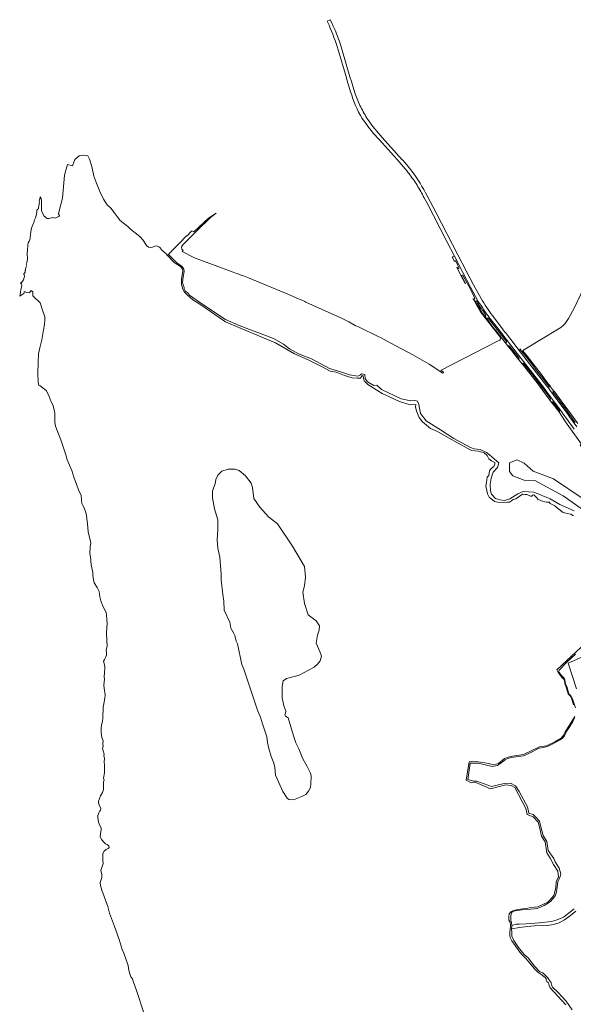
# Model space of a CAD drawing. Header units: metres. Extents: x 200176 to 205485, y 394066 to 399855.
# Tile 187 of 230: x 200176 to 201014, y 397611 to 399101. Entities that reach past the tile are written whole.
import ezdxf

# ---------------------------------------------------------------- set-up
doc = ezdxf.new("R2010")
doc.units = ezdxf.units.M
for name, color, linetype, lineweight in [('B-WE-GR-GRAS-GV', 60, 'Continuous', 13), ('B-WE-OG-TERREIN_ONBEGROEID-GV', 7, 'Continuous', 18), ('B-WE-OG-WATER-GV', 130, 'Continuous', 18), ('B-WE-OG-WATER_SLOOT-GV', 120, 'Continuous', 18), ('B-WE-OG-WEG-GV', 7, 'Continuous', 18), ('B-WE-VH-VERHARDING_ASFALT-GV', 252, 'Continuous', 18), ('B-WE-VH-VERHARDING_FUNDERING_ZAND-GV', 7, 'Continuous', 18)]:
    doc.layers.add(name, color=color, linetype=linetype, lineweight=lineweight)

msp = doc.modelspace()

# ---------------------------------------------------------------- linework, layer by layer
at = {"layer": 'B-WE-GR-GRAS-GV', "flags": 128}
for points in [[(201192.467, 398682.948), (201183.842, 398685.634), (201161.544, 398691.712), (201125.762, 398699.934), (201086.38, 398709.347), (201037.537, 398721.178), (201030.81, 398699.042), (201025.369, 398685.813), (201015.82, 398665.195), (201006.356, 398648.632), (201001.285, 398641.407), (200998.581, 398638.111), (200995.117, 398635.323), (200963.168, 398616.097), (200937.221, 398600.232), (200937.507, 398599.911), (200944.247, 398591.316), (200956.735, 398575.391), (200963.896, 398566.259), (200975.859, 398550.131), (200977.643, 398547.965), (200978.79, 398546.879)], [(200978.979, 398545.945), (200984.352, 398538.999), (200984.975, 398538.742), (201001.177, 398516.574), (201007.424, 398508.225), (201020.476, 398489.99)]]:
    msp.add_lwpolyline(points, dxfattribs=at)
at = {"layer": 'B-WE-GR-GRAS-GV'}
msp.add_lwpolyline([(200978.79, 398546.879, -0.2422255), (200978.979, 398545.945)], format="xyb", dxfattribs=at)
at = {"layer": 'B-WE-OG-TERREIN_ONBEGROEID-GV', "flags": 128}
for points in [[(201025.925, 398458.79), (201001.768, 398492.669), (200991.776, 398508.117), (200987.947, 398513.129), (200985.006, 398516.979), (200981.824, 398520.93), (200976.919, 398527.313), (200957.378, 398553.388), (200956.94, 398553.972), (200936.786, 398579.538), (200936.534, 398579.931), (200929.224, 398588.761), (200920.648, 398599.709), (200915.878, 398605.798), (200910.632, 398612.49), (200905.467, 398619.035), (200896.344, 398630.502), (200892.196, 398635.717), (200883.231, 398647.513), (200880.041, 398652.024), (200878.393, 398653.781), (200873.06, 398662.064), (200872.673, 398662.665), (200865.426, 398674.134), (200862.441, 398678.537), (200862.097, 398679.189), (200866.012, 398671.717), (200873.328, 398658.792), (200885.446, 398643.128), (200904.232, 398619.369), (200904.644, 398618.789), (200903.287, 398617.989), (200903.712, 398617.458), (200902.886, 398616.135), (200899.248, 398614.217), (200813.949, 398570.607), (200813.883, 398570.276), (200816.028, 398568.783), (200817.256, 398567.928), (200817.455, 398567.101), (200817.289, 398566.473), (200816.463, 398566.308), (200814.126, 398567.793), (200802.936, 398574.907), (200795.726, 398579.537), (200771.285, 398593.824), (200736.955, 398612.081), (200723.08, 398619.395), (200722.337, 398619.787), (200719.378, 398621.256), (200708.678, 398626.567), (200700.046, 398630.602), (200690.091, 398635.529), (200683.575, 398638.341), (200674.116, 398643.467), (200660.953, 398650.049), (200643.894, 398657.966), (200609.224, 398673.601), (200607.438, 398674.406), (200601.986, 398676.865), (200599.009, 398678.208), (200584.416, 398684.788), (200522.379, 398710.406), (200514.866, 398713.145), (200512.715, 398713.929), (200506.556, 398716.175), (200504.319, 398716.99), (200499.147, 398718.876), (200440.581, 398740.669), (200421.935, 398750.331), (200423.674, 398751.709), (200423.068, 398752.187), (200421.712, 398753.742), (200421.557, 398754.481), (200421.282, 398755.792), (200421.645, 398757.942), (200422.439, 398759.43), (200427.466, 398764.49), (200438.513, 398775.446), (200444.532, 398781.465), (200464.773, 398801.507), (200473.5, 398808.108), (200462.14, 398800.691), (200440.009, 398779.757), (200437.01, 398781.615), (200436.012, 398780.538), (200435.82, 398780.177), (200429.509, 398773.85), (200428.819, 398773.576), (200417.689, 398762.373), (200405.973, 398750.579)], [(200401.314, 398745.49), (200414.497, 398732.657), (200421.634, 398727.77), (200423.282, 398726.037), (200424.553, 398723.466), (200424.977, 398719.625), (200423.536, 398711.772), (200423.071, 398707.23), (200422.758, 398703.473), (200423.64, 398699.545), (200425.32, 398695.503), (200425.254, 398693.759), (200426.717, 398690.776), (200428.037, 398689.228), (200430.275, 398688.253), (200433.344, 398683.951), (200451.652, 398670.811), (200487.761, 398647.243), (200508.183, 398638.275), (200560.161, 398618.25), (200575.475, 398609.968), (200584.501, 398602.869), (200598.039, 398595.399), (200617.635, 398587.521), (200644.852, 398572.928), (200660.124, 398568.63), (200675.248, 398563.369), (200687.843, 398561.642), (200691.638, 398563.501), (200693.499, 398565.212), (200698.336, 398564.022), (200699.155, 398557.774), (200702.652, 398552.938), (200711.954, 398547.508), (200716.494, 398547.88), (200723.489, 398541.259), (200753.542, 398526.983), (200767.79, 398523.99), (200774.016, 398524.709), (200778.207, 398523.631), (200779.883, 398518.844), (200782.756, 398505.2), (200791.138, 398494.069), (200812.689, 398480.305), (200833.043, 398467.02), (200858.124, 398453.75), (200863.893, 398451.587), (200872.786, 398450.626), (200882.281, 398446.301), (200886.78, 398442.366), (200900.874, 398430.568), (200898.964, 398423.407), (200892.754, 398416.484), (200889.516, 398407.336), (200888.063, 398398.162), (200888.369, 398388.147), (200889.898, 398382.948), (200895.962, 398376.53), (200902.442, 398374.227), (200909.977, 398373.652), (200917.657, 398376.195), (200929.849, 398383.679), (200938.153, 398387.038), (200954.203, 398385.809), (200978.568, 398376.128), (200993.632, 398367.447), (201015.003, 398357.837)], [(201075.105, 398326.748), (200998.585, 398380.475), (200955.466, 398403.544), (200939.676, 398404.454), (200922.368, 398410.525), (200917.509, 398417.507), (200917.509, 398430.255), (200928.745, 398435.112), (200939.676, 398429.952), (200953.037, 398417.81), (200983.706, 398406.276), (201028.554, 398375.931)], [(201018.401, 398088.412), (201005.981, 398127.466), (201071.134, 398156.341)], [(201017.281, 398141.231), (201003.539, 398128.456), (200992.14, 398116.915), (200991.244, 398114.818), (200995.885, 398108.899), (200999.745, 398104.569), (201001.074, 398101.997), (201002.056, 398096.218), (201003.922, 398091.937), (201006.798, 398081.186), (201009.979, 398078.099), (201012.113, 398074.669), (201013.034, 398072.033), (201016.842, 398060.028)], [(201016.318, 398045.334), (201013.057, 398038.927), (201007.305, 398029.89), (201004.52, 398025.425), (201001.91, 398021.111), (200999.754, 398016.349), (200996.769, 398013.312), (200993.974, 398011.47), (200983.027, 398005.281), (200975.971, 398001.65), (200968.86, 397999.682), (200962.067, 397998.921), (200946.384, 397990.797), (200938.638, 397987.433), (200926.934, 397985.657), (200920.296, 397984.592), (200914.054, 397982.948), (200910.761, 397981.284), (200904.857, 397976.537), (200899.107, 397972.407), (200890.947, 397971.228), (200869.614, 397976.338), (200857.914, 397976.24), (200854.473, 397951.475), (200862.633, 397949.018), (200867.942, 397948.724), (200890.259, 397940.862), (200909.43, 397945.186), (200918.868, 397945.677), (200926.241, 397942.041), (200931.747, 397933.295), (200944.429, 397909.906), (200946.575, 397900.643), (200952.895, 397898.496), (200957.374, 397894.081), (200962.589, 397888.193), (200964.368, 397881.938), (200968.003, 397866.68), (200973.815, 397857.873), (200975.651, 397844.113), (200984.253, 397831.841), (200986.429, 397827.108), (200992.194, 397817.49), (200994.941, 397808.541), (200994.107, 397804.706), (200990.414, 397796.656), (200988.815, 397784.783), (200987.721, 397779.392), (200985.631, 397774.665), (200979.112, 397766.949), (200974.982, 397763.768), (200969.716, 397760.7), (200960.547, 397756.951), (200954.75, 397755.853), (200943.575, 397754.544), (200936.458, 397754.497), (200928.963, 397753.409), (200923.359, 397752.18), (200920.451, 397750.266), (200919.309, 397745.12), (200919.191, 397738.469), (200920.088, 397734.695), (200920.598, 397730.579), (200927.533, 397732.364), (200931.967, 397732.588), (200942.538, 397733.121), (200961.933, 397734.72), (200980.799, 397736.387), (200987.957, 397738.562), (200998.72, 397743.281), (201007.761, 397750), (201014.961, 397756.02)], [(201017.748, 397752.317), (201009.557, 397745.663), (201000.581, 397739.03), (200992.608, 397734.813), (200983.821, 397732.071), (200974.589, 397730.72), (200954.459, 397729.886), (200944.563, 397729.192), (200931.908, 397727.638), (200921.477, 397725.456), (200920.319, 397725.134), (200920.564, 397721.016), (200920.624, 397714.655), (200923.565, 397708.054), (200931.048, 397697.184), (200939.321, 397686.817), (200945.376, 397681.423), (200955.199, 397668.868), (200963.341, 397660.25), (200967.532, 397658.754), (200974.656, 397652.052), (200980.052, 397643.615), (200981.772, 397637.978), (200990.662, 397629.282), (201002.898, 397616.191), (201012.171, 397603.004)]]:
    msp.add_lwpolyline(points, dxfattribs=at)
at = {"layer": 'B-WE-OG-TERREIN_ONBEGROEID-GV'}
msp.add_lwpolyline([(200405.973, 398750.579, 0.01580356), (200401.314, 398745.49)], format="xyb", dxfattribs=at)
at = {"layer": 'B-WE-OG-WATER-GV', "flags": 128}
for points in [[(201014.152, 398350.068), (201009.813, 398352.705), (201004.283, 398353.81), (200998.668, 398355.426), (200989.991, 398361.804), (200985.907, 398365.546), (200978.845, 398369.013), (200977.405, 398370.879), (200973.033, 398370.825), (200970.794, 398371.625), (200966.955, 398372.584), (200960.504, 398374.716), (200958.318, 398378.234), (200954.212, 398381.858), (200952.24, 398381.431), (200950.907, 398379.832), (200948.881, 398380.046), (200943.485, 398382.683), (200940.76, 398382.522), (200939.05, 398381.988), (200936.913, 398383.003), (200927.082, 398375.9), (200924.678, 398375.312), (200922.648, 398374.939), (200920.404, 398372.695), (200917.465, 398370.986), (200914.259, 398370.773), (200908.059, 398370.419), (200899.599, 398370.687), (200894.566, 398372.132), (200886.696, 398378.34), (200884.019, 398383.532), (200882.734, 398388.669), (200881.625, 398395.253), (200882.566, 398400.489), (200883.439, 398408.646), (200885.923, 398411.264), (200886.913, 398418.458), (200889.409, 398421.984), (200893.796, 398425.08), (200895.001, 398428.262), (200895.001, 398430.842), (200890.269, 398433.594), (200885.795, 398436.432), (200883.558, 398441.42), (200878.826, 398445.462), (200870.137, 398448.214), (200864.888, 398448.558), (200860.501, 398448.988), (200854.392, 398451.912), (200825.014, 398468.216), (200808.482, 398477.993), (200797.874, 398482.538), (200785.613, 398492.591), (200780.515, 398499.063), (200776.658, 398508.703), (200775.142, 398515.038), (200775.556, 398518.618), (200767.122, 398518.09), (200750.631, 398523.182), (200735.522, 398530.173), (200724.489, 398535.485), (200703.047, 398549.053), (200697.254, 398554.498), (200696.303, 398558.387), (200695.778, 398561.884), (200694.396, 398562.357), (200691.7, 398558.306), (200686.904, 398558.324), (200679.525, 398558.866), (200667.931, 398562.391), (200655.168, 398567.383), (200645.872, 398569.186), (200633.802, 398575.427), (200612.86, 398586.177), (200591.871, 398595.192), (200563.193, 398612.081), (200511.395, 398633.859), (200487.83, 398643.637), (200448.89, 398670.229), (200438.384, 398676.798), (200429.505, 398684.692), (200425.555, 398688.804), (200423.019, 398692.972), (200421.171, 398700.12), (200420.895, 398708.499), (200422.456, 398717.603), (200422.914, 398720.453), (200422.139, 398723.69), (200420.133, 398726.681), (200418.021, 398728.299), (200413.221, 398731.227), (200409.929, 398733.704), (200399.986, 398743.914), (200397.733, 398746.786), (200390.293, 398753.127), (200389.895, 398754.79), (200387.652, 398756.671), (200383.78, 398758.732), (200380.741, 398758.262), (200377.051, 398756.743), (200374.337, 398756.273), (200371.298, 398756.779), (200368.187, 398759.022), (200362.434, 398767.81), (200359.287, 398771.933), (200355.343, 398774.646), (200344.241, 398783.871), (200340.208, 398787.88), (200330.817, 398795.008), (200328.011, 398797.745), (200325.217, 398800.977), (200319.304, 398809.132), (200314.24, 398815.638), (200308.69, 398820.759), (200302.922, 398829.192), (200297.709, 398840.858), (200291.406, 398855.79), (200288.598, 398864.152), (200285.563, 398878.541), (200281.984, 398889.662), (200279.26, 398894.951), (200273.191, 398895.573), (200266.5, 398895.029), (200259.73, 398889.273), (200256.126, 398879.828), (200248.806, 398881.856), (200244.383, 398865.722), (200241.022, 398830.887), (200236.541, 398813.593), (200234.923, 398807.248), (200236.79, 398804.511), (200235.421, 398803.018), (200229.571, 398800.654), (200226.584, 398801.525), (200220.36, 398800.157), (200217.995, 398800.157), (200213.514, 398803.392), (200210.776, 398807.995), (200209.523, 398812.278), (200209.293, 398822.089), (200209.204, 398826.856), (200208.641, 398830.065), (200207.488, 398832.705), (200206.987, 398829.855), (200206.057, 398826.495), (200206.289, 398824.509), (200205.958, 398822.916), (200205.684, 398821.819), (200205.378, 398819.021), (200205.036, 398816.047), (200204.601, 398814.845), (200203.868, 398813.982), (200203.352, 398813.72), (200202.456, 398812.522), (200202.294, 398809.971), (200201.527, 398804.731), (200200.114, 398800.826), (200199.052, 398798.831), (200198.207, 398797.207), (200198.176, 398795.506), (200197.717, 398793.525), (200195.915, 398789.746), (200195.193, 398788.05), (200194.252, 398785.523), (200193.788, 398782.851), (200193.37, 398779.292), (200192.937, 398776.105), (200192.043, 398770.476), (200191.547, 398768.317), (200190.497, 398765.49), (200189.187, 398763.409), (200188.542, 398760.312), (200188.482, 398757.14), (200188.156, 398754.024), (200188.19, 398751.524), (200187.686, 398748.214), (200187.529, 398746.354), (200187.642, 398744.9), (200188.162, 398741.192), (200187.977, 398737.862), (200187.503, 398736.252), (200187.285, 398733.206), (200186.275, 398731.016), (200186.764, 398730.037), (200187.055, 398728.777), (200186.926, 398728.158), (200186.154, 398726.888), (200185.472, 398725.829), (200184.965, 398723.153), (200184.936, 398721.831), (200184.835, 398721.198), (200184.496, 398719.088), (200183.851, 398717.442), (200183.322, 398716.836), (200182.868, 398716.454), (200182.491, 398715.816), (200182.542, 398715.059), (200182.944, 398714.574), (200183.377, 398714.108), (200183.663, 398713.328), (200183.711, 398712.306), (200183.086, 398710.63), (200182.061, 398707.334), (200181.196, 398706.028), (200180.989, 398705.061), (200180.014, 398703.991), (200179.324, 398703.5), (200178.543, 398703.214), (200177.838, 398702.406), (200177.891, 398701.783), (200178.093, 398701.606), (200178.573, 398701.61), (200178.906, 398701.299), (200179.235, 398700.723), (200179.572, 398699.735), (200179.721, 398698.888), (200179.011, 398696.191), (200178.179, 398692.801), (200177.773, 398688.415), (200177.256, 398684.878), (200176.844, 398683.075), (200176.395, 398682.346), (200182.582, 398686.534), (200183.008, 398688.089), (200183.37, 398689.409), (200187, 398687.864), (200191.083, 398687.384), (200193.605, 398690.865), (200196.383, 398688.95), (200196.383, 398683.202), (200207.501, 398672.664), (200210.376, 398663.084), (200214.315, 398651.496), (200214.535, 398649.608), (200214.621, 398646.828), (200213.894, 398639.792), (200212.397, 398631.495), (200209.701, 398616.611), (200206.909, 398604.521), (200205.018, 398595.454), (200204.087, 398582.436), (200203.901, 398565.791), (200204.459, 398552.402), (200205.583, 398547.292), (200207.516, 398546.841), (200211.406, 398543.747), (200216.922, 398539.265), (200221.132, 398530.908), (200224.227, 398522.822), (200226.554, 398518.261), (200227.521, 398514.412), (200229.387, 398505.59), (200229.545, 398491.627), (200230.62, 398486.015), (200233.081, 398479.272), (200238.638, 398465.291), (200243.242, 398451.368), (200246.255, 398442.531), (200248.088, 398434.721), (200255.231, 398418.734), (200258.092, 398408.797), (200262.497, 398398.404), (200265.712, 398387.917), (200268.411, 398383.672), (200269.204, 398380.816), (200270.395, 398368.876), (200271.669, 398365.721), (200274.05, 398362.468), (200276.431, 398355.328), (200277.502, 398350.846), (200279.29, 398333.005), (200279.766, 398325.468), (200283.616, 398311.862), (200284.21, 398308.508), (200283.139, 398304.026), (200282.583, 398293.474), (200284.014, 398284.928), (200283.855, 398281.517), (200284.583, 398276.214), (200286.954, 398264.756), (200287.134, 398259.718), (200289.167, 398248.68), (200293.545, 398241.846), (200296.561, 398235.619), (200297.673, 398227.923), (200299.22, 398221.616), (200302.239, 398213.622), (200306.485, 398205.133), (200307.597, 398201.365), (200308.152, 398192.336), (200308.549, 398187.854), (200307.875, 398173.046), (200308.033, 398161.661), (200308.549, 398153.076), (200307.16, 398147.443), (200307.596, 398143.199), (200307.448, 398139.283), (200306.445, 398136.952), (200304.54, 398133.144), (200303.045, 398130.223), (200305.294, 398122.791), (200305.121, 398120.287), (200304.618, 398113.054), (200304.301, 398106.549), (200304.42, 398103.296), (200303.905, 398093.914), (200304.103, 398089.59), (200305.572, 398079.713), (200305.201, 398074.475), (200303.666, 398066.049), (200302.634, 398060.813), (200302.317, 398044.254), (200301.682, 398039.335), (200300.848, 398036.082), (200299.696, 398029.48), (200299.616, 398022.34), (200300.489, 398015.121), (200302.633, 398009.986), (200302.117, 398005.186), (200302.712, 398002.013), (200301.601, 397998.403), (200302.673, 397994.555), (200304.101, 397989.498), (200303.704, 397987.198), (200304.458, 397983.469), (200303.942, 397977.32), (200304.895, 397974.147), (200304.458, 397961.312), (200303.328, 397953.197), (200304.101, 397950.522), (200303.069, 397947.706), (200302.989, 397941.815), (200302.91, 397936.381), (200301.442, 397931.898), (200298.544, 397926.622), (200295.528, 397918.83), (200295.528, 397916.093), (200296.6, 397913.237), (200299.219, 397907.446), (200298.769, 397904.705), (200297.269, 397903.262), (200295.608, 397899.274), (200294.735, 397896.714), (200294.338, 397893.739), (200295.449, 397887.114), (200297.711, 397881.838), (200299.457, 397878.268), (200299.735, 397875.531), (200298.863, 397868.972), (200298.265, 397864.589), (200300.727, 397860.283), (200303.584, 397856.435), (200306.124, 397853.956), (200308.863, 397853.083), (200311.165, 397850.861), (200311.601, 397848.521), (200309.974, 397846.934), (200307.156, 397845.705), (200304.021, 397842.968), (200302.354, 397839.239), (200301.957, 397828.965), (200302.514, 397824.386), (200299.339, 397813.914), (200300.887, 397808.44), (200300.411, 397803.343), (200297.871, 397795.369), (200298.585, 397790.847), (200300.811, 397784.002), (200309.467, 397759.145), (200312.324, 397749.466), (200320.028, 397729.055), (200326.7, 397709.481), (200329.994, 397699.167), (200331.225, 397694.328), (200333.768, 397688.755), (200340.356, 397670.111), (200340.875, 397665.327), (200342.264, 397658.901), (200344.526, 397653.149), (200346.947, 397649.698), (200348.257, 397646.366), (200353.501, 397630.866), (200364.222, 397598.509)], [(201014.152, 398064.427), (201012.673, 398069.536), (201011.194, 398074.261), (201008.883, 398077.962), (201005.83, 398080.839), (201003.188, 398091.055), (201000.861, 398096.644), (201000.245, 398100.621), (200999.224, 398103.034), (200997.306, 398104.904), (200990.65, 398113.35), (200989.067, 398117.061), (201032.593, 398158.093)], [(201071.134, 398156.341), (201005.981, 398127.466), (201018.401, 398088.412)], [(201002.372, 397610.678), (200978.707, 397636.34), (200977.305, 397639.748), (200976.641, 397642.503), (200975.696, 397644.092), (200973.824, 397646.043), (200972.959, 397647.974), (200972.577, 397650.126), (200970.989, 397651.995), (200969.023, 397653.187), (200967.185, 397654.766), (200964.09, 397657.473), (200962.156, 397658.214), (200959.738, 397660.245), (200955.321, 397665.111), (200945.516, 397676.73), (200942.049, 397680.773), (200936.023, 397686.714), (200931.4, 397692.242), (200925.704, 397700.411), (200920.834, 397707.508), (200918.357, 397712.376), (200917.607, 397715.638), (200917.639, 397719.877), (200918.147, 397724.675), (200918.772, 397730.589), (200918.176, 397735.653), (200916.308, 397738.816), (200916.049, 397743.95), (200916.775, 397748.15), (200919.265, 397751.417), (200922.482, 397752.817), (200927.618, 397754.269), (200933.791, 397755.462), (200945.049, 397756.914), (200949.562, 397757.744), (200954.802, 397758.314), (200960.301, 397759.04), (200967.723, 397762.215), (200975.196, 397766.082), (200977.13, 397767.629), (200984.234, 397775.872), (200987.214, 397787.575), (200987.853, 397796.511), (200991.471, 397804.383), (200990.407, 397812.894), (200983.596, 397822.894), (200978.913, 397832.468), (200973.805, 397840.34), (200971.406, 397857.258), (200965.647, 397865.787), (200963.088, 397877.087), (200960.528, 397887.108), (200953.063, 397894.997), (200944.104, 397898.622), (200941.971, 397907.79), (200925.121, 397939.133), (200919.575, 397942.544), (200911.469, 397943.184), (200888.647, 397937.214), (200880.541, 397940.625), (200866.464, 397947.021), (200859.211, 397946.595), (200851.959, 397950.22), (200856.439, 397978.151), (200863.264, 397979.217), (200880.115, 397976.658), (200885.447, 397975.379), (200893.339, 397973.46), (200900.805, 397975.379), (200909.929, 397983.253), (200915.314, 397985.303), (200921.708, 397986.679), (200938.558, 397989.025), (200962.448, 398000.965), (200973.326, 398002.244), (200985.916, 398008.535), (200995.504, 398014.139), (200999.541, 398019.158), (201001.459, 398023.594), (201008.221, 398033.383), (201015.962, 398046.654)]]:
    msp.add_lwpolyline(points, dxfattribs=at)
msp.add_lwpolyline([(200526.418, 398399.809), (200528.747, 398393.342), (200530.54, 398376.465), (200539.448, 398363.308), (200552.915, 398348.925), (200566.096, 398338.053), (200588.972, 398304.136), (200607.3, 398273.836), (200608.478, 398257.646), (200607.002, 398244.243), (200604.667, 398234.915), (200607.087, 398217.653), (200612.83, 398200.669), (200624.612, 398191.216), (200630.001, 398183.621), (200629.568, 398177.395), (200626.618, 398169.888), (200624.603, 398157.799), (200630.452, 398145.091), (200632.845, 398137.914), (200631.015, 398130.877), (200626.801, 398125.679), (200621.723, 398121.448), (200599.198, 398109.205), (200593.426, 398107.657), (200580.192, 398104.42), (200575.124, 398100.479), (200573.384, 398092.063), (200573.551, 398074.833), (200575.903, 398062.911), (200578.942, 398054.694), (200578.198, 398051.854), (200577.477, 398049.406), (200578.308, 398047.265), (200582.39, 398044.742), (200590.712, 398017.291), (200594.077, 398006.954), (200598.618, 397997.712), (200604.737, 397982.839), (200609.375, 397974.475), (200611.129, 397971.192), (200616.107, 397961.048), (200617.02, 397956.481), (200616.746, 397944.33), (200616.107, 397939.123), (200613.182, 397933.916), (200609.344, 397928.8), (200602.947, 397925.694), (200592.923, 397921.861), (200586.661, 397920.828), (200583.272, 397921.402), (200580.974, 397923.067), (200574.539, 397933.404), (200563.164, 397958.098), (200562.113, 397969.312), (200560.914, 397975.952), (200556.854, 397986.373), (200553.164, 397998.546), (200551.319, 398007.215), (200550.12, 398016.068), (200543.584, 398035.594), (200542.018, 398040.811), (200540.858, 398045.797), (200536.798, 398054.957), (200523.553, 398093.878), (200515.451, 398118.456), (200512.191, 398125.345), (200505.806, 398156.569), (200503.991, 398160.666), (200501.708, 398169.21), (200499.893, 398173.248), (200495.888, 398180.433), (200494.101, 398189.549), (200485.828, 398207.593), (200484.982, 398221.315), (200483.478, 398231.089), (200480.966, 398253.599), (200481.155, 398261.916), (200478.886, 398287.813), (200476.238, 398301.423), (200475.114, 398314.16), (200476.027, 398329.367), (200476.331, 398344.117), (200471.159, 398360.997), (200468.269, 398377.268), (200468.269, 398387.912), (200472.224, 398398.861), (200473.137, 398405.096), (200475.913, 398411.707), (200482.335, 398418.022), (200491.597, 398420.74), (200502.134, 398420.893), (200508.394, 398419.061), (200518.167, 398410.513)], close=True, dxfattribs=at)
at = {"layer": 'B-WE-OG-WATER_SLOOT-GV'}
msp.add_lwpolyline([(200401.314, 398745.49, 0.00484442), (200399.986, 398743.914)], format="xyb", dxfattribs=at)
at = {"layer": 'B-WE-OG-WATER_SLOOT-GV', "flags": 128}
for points in [[(200399.986, 398743.914), (200409.929, 398733.704), (200413.221, 398731.227), (200418.021, 398728.299), (200420.133, 398726.681), (200422.139, 398723.69), (200422.914, 398720.453), (200422.456, 398717.603), (200420.895, 398708.499), (200421.171, 398700.12), (200423.019, 398692.972), (200425.555, 398688.804), (200429.505, 398684.692), (200438.384, 398676.798), (200448.89, 398670.229), (200487.83, 398643.637), (200511.395, 398633.859), (200563.193, 398612.081), (200591.871, 398595.192), (200612.86, 398586.177), (200633.802, 398575.427), (200645.872, 398569.186), (200655.168, 398567.383), (200667.931, 398562.391), (200679.525, 398558.866), (200686.904, 398558.324), (200691.7, 398558.306), (200694.396, 398562.357), (200695.778, 398561.884), (200696.303, 398558.387), (200697.254, 398554.498), (200703.047, 398549.053), (200724.489, 398535.485), (200735.522, 398530.173), (200750.631, 398523.182), (200767.122, 398518.09), (200775.556, 398518.618), (200775.142, 398515.038), (200776.658, 398508.703), (200780.515, 398499.063), (200785.613, 398492.591), (200797.874, 398482.538), (200808.482, 398477.993), (200825.014, 398468.216), (200854.392, 398451.912), (200860.501, 398448.988), (200864.888, 398448.558), (200870.137, 398448.214), (200878.826, 398445.462), (200883.558, 398441.42), (200885.795, 398436.432), (200890.269, 398433.594), (200895.001, 398430.842), (200895.001, 398428.262), (200893.796, 398425.08), (200889.409, 398421.984), (200886.913, 398418.458), (200885.923, 398411.264), (200883.439, 398408.646), (200882.566, 398400.489), (200881.625, 398395.253), (200882.734, 398388.669), (200884.019, 398383.532), (200886.696, 398378.34), (200894.566, 398372.132), (200899.599, 398370.687), (200908.059, 398370.419), (200914.259, 398370.773), (200917.465, 398370.986), (200920.404, 398372.695), (200922.648, 398374.939), (200924.678, 398375.312), (200927.082, 398375.9), (200936.913, 398383.003), (200939.05, 398381.988), (200940.76, 398382.522), (200943.485, 398382.683), (200948.881, 398380.046), (200950.907, 398379.832), (200952.24, 398381.431), (200954.212, 398381.858), (200958.318, 398378.234), (200960.504, 398374.716), (200966.955, 398372.584), (200970.794, 398371.625), (200973.033, 398370.825), (200977.405, 398370.879), (200978.845, 398369.013), (200985.907, 398365.546), (200989.991, 398361.804), (200998.668, 398355.426), (201004.283, 398353.81), (201009.813, 398352.705), (201014.152, 398350.068)], [(201015.003, 398357.837), (200993.632, 398367.447), (200978.568, 398376.128), (200954.203, 398385.809), (200938.153, 398387.038), (200929.849, 398383.679), (200917.657, 398376.195), (200909.977, 398373.652), (200902.442, 398374.227), (200895.962, 398376.53), (200889.898, 398382.948), (200888.369, 398388.147), (200888.063, 398398.162), (200889.516, 398407.336), (200892.754, 398416.484), (200898.964, 398423.407), (200900.874, 398430.568), (200886.78, 398442.366), (200882.281, 398446.301), (200872.786, 398450.626), (200863.893, 398451.587), (200858.124, 398453.75), (200833.043, 398467.02), (200812.689, 398480.305), (200791.138, 398494.069), (200782.756, 398505.2), (200779.883, 398518.844), (200778.207, 398523.631), (200774.016, 398524.709), (200767.79, 398523.99), (200753.542, 398526.983), (200723.489, 398541.259), (200716.494, 398547.88), (200711.954, 398547.508), (200702.652, 398552.938), (200699.155, 398557.774), (200698.336, 398564.022), (200693.499, 398565.212), (200691.638, 398563.501), (200687.843, 398561.642), (200675.248, 398563.369), (200660.124, 398568.63), (200644.852, 398572.928), (200617.635, 398587.521), (200598.039, 398595.399), (200584.501, 398602.869), (200575.475, 398609.968), (200560.161, 398618.25), (200508.183, 398638.275), (200487.761, 398647.243), (200451.652, 398670.811), (200433.344, 398683.951), (200430.275, 398688.253), (200428.037, 398689.228), (200426.717, 398690.776), (200425.254, 398693.759), (200425.32, 398695.503), (200423.64, 398699.545), (200422.758, 398703.473), (200423.071, 398707.23), (200423.536, 398711.772), (200424.977, 398719.625), (200424.553, 398723.466), (200423.282, 398726.037), (200421.634, 398727.77), (200414.497, 398732.657), (200401.314, 398745.49)]]:
    msp.add_lwpolyline(points, dxfattribs=at)
at = {"layer": 'B-WE-OG-WEG-GV', "flags": 128}
for points in [[(200870.11, 398674.488), (200858.339, 398696.287), (200846.755, 398718.185), (200833.934, 398743.107), (200831.877, 398742.055), (200831.575, 398741.855), (200831.243, 398741.591), (200830.946, 398741.465), (200830.688, 398741.41), (200830.538, 398741.405), (200833.998, 398734.938), (200833.863, 398735.481), (200833.971, 398735.687), (200834.665, 398736.109), (200835.511, 398735.822), (200835.897, 398735.357), (200838.532, 398730.039), (200840.607, 398725.85), (200840.742, 398725.307), (200840.418, 398724.69), (200839.89, 398724.285), (200839.265, 398724.194), (200838.938, 398724.471), (200837.65, 398726.512), (200843.223, 398715.009), (200850.291, 398701.595), (200850.475, 398701.687), (200844.595, 398713.47), (200844.876, 398714.005), (200845.8, 398714.464), (200846.797, 398714.464), (200853.093, 398702.183), (200855.621, 398697.528), (200861.945, 398685.881), (200864.967, 398679.151), (200864.794, 398678.822), (200864.055, 398678.214), (200863.388, 398678.144), (200862.441, 398678.537), (200865.426, 398674.134), (200865.623, 398674.608), (200866.152, 398675.117), (200866.583, 398675.236), (200867.134, 398675.388), (200867.586, 398675.15), (200872.487, 398666.803), (200874.999, 398663.342), (200877.782, 398659.507), (200881.71, 398653.402), (200881.468, 398652.743), (200881.274, 398652.373), (200880.664, 398652.011), (200880.041, 398652.024), (200883.231, 398647.513), (200883.103, 398648.367), (200883.679, 398648.858), (200884.055, 398649.179), (200884.849, 398649.391), (200898.409, 398632.126), (200902.044, 398627.498), (200912.736, 398613.798), (200912.73, 398613.486), (200912.557, 398613.158), (200912.086, 398612.461), (200911.647, 398612.324), (200911.125, 398612.231), (200910.632, 398612.49), (200915.878, 398605.798), (200915.477, 398606.533), (200915.693, 398606.944), (200916.35, 398607.498), (200916.974, 398607.64), (200922.215, 398600.931), (200931.515, 398589.026), (200931.628, 398588.442), (200931.613, 398587.715), (200931.131, 398587.497), (200930.469, 398587.635), (200929.224, 398588.761), (200936.534, 398579.931), (200936.648, 398580.293), (200937.071, 398580.91), (200937.761, 398581.084), (200938.485, 398580.857), (200956.342, 398557.993), (200958.93, 398554.62), (200968.597, 398542.02), (200979.023, 398527.9), (200979.239, 398527.442), (200978.97, 398526.952), (200978.159, 398526.633), (200977.485, 398526.875), (200976.919, 398527.313), (200981.824, 398520.93), (200981.495, 398521.493), (200981.576, 398521.873), (200982.216, 398522.498), (200982.57, 398522.601), (200982.929, 398522.404), (200989.117, 398514.052), (200992.929, 398508.908)], [(201014.927, 398481.53), (201003.672, 398497.357), (201003.281, 398497.536), (201002.918, 398497.766), (200997.353, 398505.613), (200997.303, 398505.985), (200997.162, 398506.332), (200971.848, 398540.348), (200968.483, 398544.738), (200918.725, 398608.97), (200898.961, 398634.567), (200886.973, 398649.958)], [(200976.03, 398546.726), (200955.229, 398574.245), (200953.346, 398576.736), (200942.843, 398590.172), (200933.642, 398601.942), (200933.758, 398602.563), (200933.985, 398602.97), (200933.878, 398603.081), (200931.968, 398600.543), (200973.967, 398546.222), (200974.429, 398545.99), (200977.843, 398541.679), (200977.784, 398541.323), (200988.992, 398526.435), (201000, 398511.4), (201006.33, 398502.56), (201008.236, 398500), (201019.332, 398484.706)], [(200977.236, 398545.498), (200976.03, 398546.726)], [(201016.522, 398491.606), (201001.966, 398511.896), (200983.219, 398537.243), (200983.013, 398537.95), (200983.34, 398538.62), (200983.734, 398538.956), (200984.352, 398538.999), (200978.979, 398545.945)], [(200991.776, 398508.117), (201001.768, 398492.669), (201025.925, 398458.79), (201024.287, 398457.27), (201025.274, 398455.868), (201027.281, 398457.013), (201044.434, 398431.969)]]:
    msp.add_lwpolyline(points, dxfattribs=at)
at = {"layer": 'B-WE-OG-WEG-GV'}
for points in [[(200886.973, 398649.958, -0.01717381), (200870.11, 398674.488)], [(200978.979, 398545.945, -0.57569025), (200977.236, 398545.498)], [(200992.929, 398508.908, -0.72308321), (200991.776, 398508.117)]]:
    msp.add_lwpolyline(points, format="xyb", dxfattribs=at)
at = {"layer": 'B-WE-VH-VERHARDING_ASFALT-GV', "flags": 128}
for points in [[(200769.621, 398871.663), (200766.557, 398875.577), (200755.818, 398888.411), (200755.409, 398888.561), (200755.029, 398888.755), (200724.593, 398922.594), (200721.731, 398925.848), (200718.916, 398929.145), (200716.148, 398932.482), (200713.429, 398935.86), (200710.759, 398939.277), (200708.139, 398942.732), (200705.57, 398946.223), (200703.053, 398949.751), (200701.57, 398952.026), (200700.122, 398954.328), (200698.712, 398956.655), (200697.34, 398959.006), (200696.005, 398961.381), (200694.71, 398963.779), (200693.454, 398966.199), (200692.238, 398968.639), (200691.062, 398971.099), (200689.928, 398973.578), (200688.835, 398976.074), (200687.783, 398978.588), (200686.774, 398981.116), (200685.807, 398983.66), (200684.883, 398986.217), (200684.002, 398988.786), (200680.411, 399000), (200678.176, 399007.228), (200675.997, 399014.473), (200663.842, 399056.22), (200662.806, 399059.549), (200661.73, 399062.868), (200660.614, 399066.174), (200659.458, 399069.468), (200658.262, 399072.75), (200657.027, 399076.017), (200655.752, 399079.27), (200654.439, 399082.507), (200653.087, 399085.728), (200651.697, 399088.933), (200650.268, 399092.121), (200648.371, 399096.13), (200646.234, 399100.75), (200641.411, 399098.319), (200644.286, 399092.447)], [(200658.21, 399055.26), (200670.702, 399012.935), (200672.387, 399006.445), (200674.234, 399000), (200676.352, 398993.27), (200678.647, 398986.598)], [(200720.082, 398919.442), (200747.107, 398889.496), (200762.268, 398871.48), (200764.658, 398868.699), (200764.938, 398868.373), (200766.573, 398866.191), (200768.185, 398863.99), (200769.774, 398861.771), (200771.339, 398859.534), (200772.879, 398857.28), (200774.396, 398855.009), (200775.887, 398852.721), (200777.354, 398850.416), (200778.795, 398848.096), (200780.211, 398845.76), (200781.601, 398843.41), (200782.965, 398841.044), (200784.303, 398838.665), (200785.615, 398836.272), (200786.9, 398833.865), (200788.158, 398831.446), (200791.969, 398824.168), (200822.531, 398765.271), (200833.934, 398743.107), (200846.755, 398718.185), (200858.339, 398696.287), (200870.11, 398674.488)], [(200874.387, 398678.789), (200862.907, 398699.661), (200851.714, 398720.688), (200839.164, 398745.247), (200806.283, 398808.662), (200792.843, 398834.076)], [(200910.942, 398627.684), (200907.756, 398631.613), (200907.58, 398631.715), (200891.39, 398653.104)], [(200886.973, 398649.958), (200898.961, 398634.567), (200918.725, 398608.97), (200968.483, 398544.738), (200971.848, 398540.348), (200997.162, 398506.332), (200997.303, 398505.985), (200997.353, 398505.613), (201002.918, 398497.766), (201003.281, 398497.536), (201003.672, 398497.357), (201014.927, 398481.53)], [(201019.332, 398484.706), (201008.236, 398500), (201006.33, 398502.56), (201000, 398511.4), (200988.992, 398526.435), (200977.784, 398541.323), (200977.843, 398541.679), (200974.429, 398545.99), (200973.967, 398546.222), (200931.968, 398600.543), (200927.498, 398606.325), (200910.965, 398627.396), (200910.942, 398627.684)]]:
    msp.add_lwpolyline(points, dxfattribs=at)
at = {"layer": 'B-WE-VH-VERHARDING_ASFALT-GV'}
for points in [[(200644.286, 399092.447, -0.02424927), (200658.21, 399055.26)], [(200678.647, 398986.598, 0.07793198), (200697.688, 398946.524)], [(200697.688, 398946.524, 0.03278416), (200720.082, 398919.442)], [(200792.843, 398834.076, 0.0433032), (200769.621, 398871.663)], [(200870.11, 398674.488, 0.01717381), (200886.973, 398649.958)], [(200891.39, 398653.104, -0.02136667), (200874.387, 398678.789)]]:
    msp.add_lwpolyline(points, format="xyb", dxfattribs=at)
at = {"layer": 'B-WE-VH-VERHARDING_FUNDERING_ZAND-GV', "flags": 128}
for points in [[(201028.554, 398375.931), (200983.706, 398406.276), (200953.037, 398417.81), (200939.676, 398429.952), (200928.745, 398435.112), (200917.509, 398430.255), (200917.509, 398417.507), (200922.368, 398410.525), (200939.676, 398404.454), (200955.466, 398403.544), (200998.585, 398380.475), (201075.105, 398326.748)], [(201014.961, 397756.02), (201007.761, 397750), (200998.72, 397743.281), (200987.957, 397738.562), (200980.799, 397736.387), (200961.933, 397734.72), (200942.538, 397733.121), (200931.967, 397732.588), (200927.533, 397732.364), (200920.598, 397730.579), (200920.319, 397725.134), (200921.477, 397725.456), (200931.908, 397727.638), (200944.563, 397729.192), (200954.459, 397729.886), (200974.589, 397730.72), (200983.821, 397732.071), (200992.608, 397734.813), (201000.581, 397739.03), (201009.557, 397745.663), (201017.748, 397752.317)]]:
    msp.add_lwpolyline(points, dxfattribs=at)

doc.saveas('drawing.dxf')
